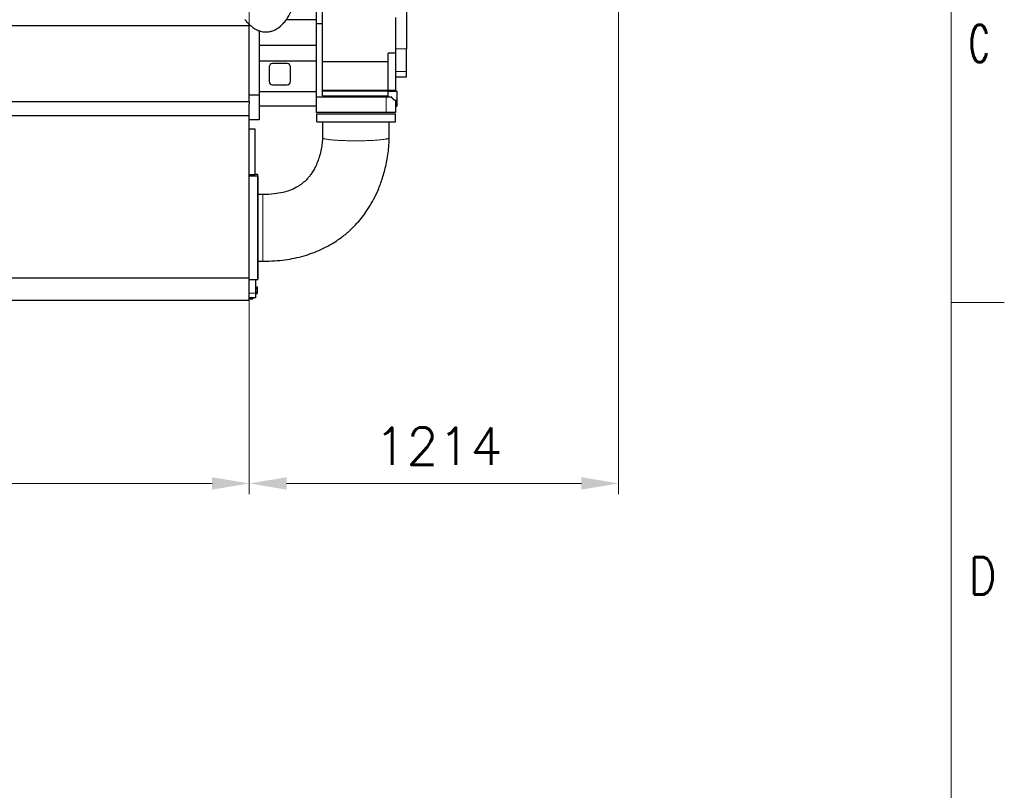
# Model space of a CAD drawing. Header units: inches. Extents: x 0 to 20790, y -12 to 14700.
# Tile 123 of 132: x 17555 to 20790, y 7497 to 10030. Entities that reach past the tile are written whole.
import ezdxf

# ---------------------------------------------------------------- set-up
doc = ezdxf.new("R2010")
doc.units = ezdxf.units.IN
for name, color, linetype, true_color in [('1', 7, 'Continuous', 0xffffff), ('210', 7, 'Continuous', 0xffffff), ('254', 7, 'Continuous', 0xffffff)]:
    doc.layers.add(name, color=color, linetype=linetype, true_color=true_color)
doc.styles.add('latin_extended', font='simplex.shx')
doc.dimstyles.get("Standard").update_dxf_attribs({"dimtxt": 0.18, "dimasz": 0.18, "dimexe": 0.18, "dimexo": 0.0625, "dimgap": 0.09, "dimtad": 0, "dimtih": 1, "dimtoh": 1, "dimdec": 4, "dimzin": 0, "dimdsep": 46, "dimtxsty": 'Standard', "dimcen": 0.09, "dimadec": 0, "dimazin": 0, "dimtfac": 1, "dimtdec": 4, "dimtofl": 0, "dimtmove": 0, "dimatfit": 3, "dimfxl": 1, "dimtolj": 1, "dimtzin": 0, "dimarcsym": 0})

# ---------------------------------------------------------------- blocks, each defined once
blk = doc.blocks.new('_U4')
at = {"layer": '254', "color": 3, "linetype": 'Continuous', "lineweight": 13, "transparency": 16777216}
for p, q in [((13659.3, 9725.7), (13659.3, 8470.6)), ((18309.3, 9725.7), (18309.3, 8470.6)), ((18186.8, 8505.6), (13781.8, 8505.6))]:
    blk.add_line(p, q, dxfattribs=at)
at = {"layer": '254', "color": 3, "transparency": 16777216}
for points in [[(13781.8, 8526), (13781.8, 8485.1), (13659.3, 8505.6)], [(18186.8, 8485.1), (18186.8, 8526), (18309.3, 8505.6)]]:
    blk.add_solid(points, dxfattribs=at)
at = {"layer": 'Defpoints', "color": 0, "transparency": 16777216}
for p in [(13659.3, 9760.7), (18309.3, 9760.7), (13659.3, 8505.6)]:
    blk.add_point(p, dxfattribs=at)
at = {"layer": '254', "color": 2, "lineweight": 13, "transparency": 16777216, "insert": (15768.5, 8689.3), "char_height": 122.5, "attachment_point": 1, "style": 'latin_extended'}
blk.add_mtext('\\A1;4650', dxfattribs=at)
blk = doc.blocks.new('_U5')
at = {"layer": '254', "color": 3, "linetype": 'Continuous', "lineweight": 13, "transparency": 16777216}
for p, q in [((18309.3, 9795.7), (18309.3, 13088.9)), ((18824.3, 12625.7), (18824.3, 13088.9)), ((18701.8, 13053.9), (18431.8, 13053.9))]:
    blk.add_line(p, q, dxfattribs=at)
at = {"layer": '254', "color": 3, "transparency": 16777216}
for points in [[(18431.8, 13074.3), (18431.8, 13033.5), (18309.3, 13053.9)], [(18701.8, 13033.5), (18701.8, 13074.3), (18824.3, 13053.9)]]:
    blk.add_solid(points, dxfattribs=at)
at = {"layer": 'Defpoints', "color": 0, "transparency": 16777216}
for p in [(18309.3, 13053.9), (18824.3, 12590.7), (18309.3, 9760.7)]:
    blk.add_point(p, dxfattribs=at)
at = {"layer": '254', "color": 2, "lineweight": 13, "transparency": 16777216, "insert": (18421, 13237.6), "char_height": 122.5, "attachment_point": 1, "style": 'latin_extended'}
blk.add_mtext('\\A1;515', dxfattribs=at)
blk = doc.blocks.new('_U6')
at = {"layer": '254', "color": 3, "linetype": 'Continuous', "lineweight": 13, "transparency": 16777216}
for p, q in [((19522.8, 11808.1), (19522.8, 8470.6)), ((18309.3, 9725.7), (18309.3, 8470.6)), ((18431.8, 8505.6), (19400.3, 8505.6))]:
    blk.add_line(p, q, dxfattribs=at)
at = {"layer": '254', "color": 3, "transparency": 16777216}
for points in [[(18431.8, 8526), (18431.8, 8485.1), (18309.3, 8505.6)], [(19400.3, 8485.1), (19400.3, 8526), (19522.8, 8505.6)]]:
    blk.add_solid(points, dxfattribs=at)
at = {"layer": 'Defpoints', "color": 0, "transparency": 16777216}
for p in [(19522.8, 11843.1), (18309.3, 9760.7), (19522.8, 8505.6)]:
    blk.add_point(p, dxfattribs=at)
at = {"layer": '254', "color": 2, "lineweight": 13, "transparency": 16777216, "insert": (18720.6, 8689.3), "char_height": 122.5, "attachment_point": 1, "style": 'latin_extended'}
blk.add_mtext('\\A1;1214', dxfattribs=at)

msp = doc.modelspace()

# ---------------------------------------------------------------- linework, layer by layer
at = {"layer": '1', "color": 2, "linetype": 'Continuous', "lineweight": 25}
for p, q in [((18529.302, 10088.691), (18529.302, 10029.691)), ((18549.302, 10017.928), (18549.302, 10083.902)), ((18825.302, 10067.122), (18825.302, 9934.668)), ((18529.302, 10029.691), (18430.497, 10029.691)), ((18529.302, 10029.691), (18529.302, 9945.691)), ((18791.302, 9919.777), (18791.302, 10037.644)), ((14259.37, 10010.691), (18309.302, 10010.691)), ((18309.302, 10010.691), (18309.302, 10014.696)), ((18309.302, 9760.691), (18309.302, 10010.691)), ((18529.302, 10017.928), (18549.302, 10017.928)), ((18549.302, 9779.736), (18549.302, 10017.928)), ((18341.302, 9994.473), (18341.302, 9781.632)), ((18529.302, 9945.691), (18341.302, 9945.691)), ((18529.302, 9945.691), (18529.302, 9893.691)), ((18825.302, 9860.105), (18825.302, 9934.668)), ((18765.302, 9891.381), (18765.302, 9919.777)), ((18791.302, 9919.777), (18765.302, 9919.777)), ((18791.302, 9797.005), (18791.302, 9919.777)), ((18529.302, 9893.691), (18341.302, 9893.691)), ((18374.302, 9874.691), (18374.302, 9826.691)), ((18433.302, 9885.691), (18385.302, 9885.691)), ((18444.302, 9826.691), (18444.302, 9874.691)), ((18529.302, 9893.691), (18529.302, 9792.906)), ((18765.302, 9891.381), (18549.302, 9891.381)), ((18765.302, 9798.058), (18765.302, 9891.381)), ((18791.302, 9842.558), (18825.302, 9842.558)), ((18825.302, 9842.558), (18825.302, 9860.105)), ((18385.302, 9815.691), (18433.302, 9815.691)), ((18341.302, 9781.632), (18309.302, 9781.632)), ((18529.302, 9792.906), (18341.302, 9792.906)), ((18341.302, 9781.632), (18341.302, 9700.691)), ((18529.302, 9792.906), (18529.302, 9770.19)), ((18759.302, 9774.936), (18529.302, 9774.936)), ((18529.302, 9770.19), (18529.302, 9724.936)), ((18764.302, 9794.736), (18549.302, 9794.736)), ((18777.358, 9774.936), (18759.302, 9774.936)), ((18794.302, 9795.428), (18764.302, 9795.428)), ((18764.302, 9795.428), (18764.302, 9780.083)), ((18765.302, 9780.083), (18764.302, 9780.083)), ((18765.302, 9795.428), (18765.302, 9798.058)), ((18791.302, 9797.005), (18765.302, 9797.005)), ((18765.302, 9795.566), (18791.302, 9795.566)), ((18765.302, 9779.736), (18765.302, 9780.083)), ((18765.302, 9774.936), (18765.302, 9779.736)), ((18791.302, 9795.566), (18791.302, 9797.005)), ((18794.302, 9795.428), (18794.302, 9765.428)), ((13659.302, 9760.691), (18309.302, 9760.691)), ((18309.302, 9760.689), (18309.302, 9751.953)), ((18309.302, 9715.691), (18309.302, 9751.953)), ((18529.302, 9745.691), (18341.302, 9745.691)), ((18787.515, 9765.428), (18794.302, 9765.428)), ((18789.302, 9765.428), (18789.302, 9724.936)), ((18789.302, 9745.436), (18794.302, 9745.436)), ((18794.302, 9765.427), (18794.302, 9745.436)), ((13569.302, 9715.691), (18309.302, 9715.691)), ((18309.302, 9181.123), (18309.302, 9715.691)), ((18759.302, 9724.936), (18529.302, 9724.936)), ((18531.302, 9720.773), (18789.302, 9720.773)), ((18531.302, 9694.773), (18531.302, 9720.773)), ((18789.302, 9724.936), (18759.302, 9724.936)), ((18789.302, 9694.773), (18789.302, 9720.773)), ((18341.302, 9700.691), (18309.302, 9700.691)), ((18531.302, 9694.773), (18789.302, 9694.773)), ((18328.802, 9670.691), (18309.302, 9670.691)), ((18328.802, 9595.691), (18328.802, 9670.691)), ((18328.802, 9520.691), (18328.802, 9595.691)), ((18309.302, 9520.691), (18328.802, 9520.691)), ((18337.302, 9515.773), (18309.302, 9515.773)), ((18337.302, 9520.691), (18328.802, 9520.691)), ((18337.302, 9350.691), (18337.302, 9520.691)), ((18337.302, 9515.773), (18337.302, 9175.773)), ((18337.302, 9180.691), (18337.302, 9350.691)), ((13619.302, 9181.123), (18309.302, 9181.123)), ((18309.302, 9107.691), (18309.302, 9181.123)), ((18309.302, 9175.773), (18337.302, 9175.773)), ((18329.302, 9175.773), (18329.302, 9130.691)), ((18329.302, 9130.691), (18329.302, 9115.691)), ((18329.303, 9151.641), (18334.802, 9151.641)), ((18329.303, 9146.166), (18334.802, 9146.166)), ((18329.303, 9135.216), (18334.802, 9135.216)), ((18329.303, 9129.741), (18334.802, 9129.741)), ((18334.802, 9151.641), (18334.802, 9146.166)), ((18334.802, 9146.166), (18334.802, 9135.216)), ((18334.802, 9135.216), (18334.802, 9129.741)), ((13619.302, 9107.691), (18309.302, 9107.691)), ((18329.302, 9115.691), (18309.302, 9115.691)), ((18309.302, 9112.691), (18321.302, 9112.691)), ((18321.302, 9115.691), (18321.302, 9112.691))]:
    msp.add_line(p, q, dxfattribs=at)
at = {"layer": '1', "color": 110, "linetype": 'Continuous', "lineweight": 13}
for p, q in [((18825.302, 9934.668), (18791.302, 9934.668)), ((18825.302, 9860.105), (18791.302, 9860.105)), ((18765.302, 9798.058), (18549.302, 9798.058)), ((18765.302, 9779.736), (18549.302, 9779.736)), ((18759.302, 9774.936), (18759.302, 9724.936)), ((18329.302, 9130.691), (18309.302, 9130.691))]:
    msp.add_line(p, q, dxfattribs=at)
at = {"layer": '1', "color": 2, "linetype": 'Continuous', "lineweight": 25}
for centre, start, end in [((18385.302, 9874.691), 90, 180), ((18433.302, 9874.691), 0, 90), ((18385.302, 9826.691), 180, 270), ((18433.302, 9826.691), 270, 0)]:
    msp.add_arc(centre, 11, start, end, dxfattribs=at)
for points, knots in [([(18294.562, 10030.688), (18295.881, 10029.053), (18298.537, 10025.881), (18303.359, 10020.514), (18310.611, 10013.203), (18321.164, 10004.373), (18334.769, 9996.194), (18349.376, 9991.044), (18363.386, 9989.342), (18375.691, 9990.505), (18385.908, 9993.315), (18398.285, 9998.651), (18410.018, 10006.831), (18421.418, 10018.007), (18430.676, 10029.365), (18439.893, 10043.536), (18448.426, 10060.272), (18454.191, 10075.518), (18457.527, 10088.3), (18458.18, 10094.808), (18458.302, 10098.171)], [0, 0, 0, 0, 0.02630537, 0.05191449, 0.09070245, 0.1561522, 0.22599305, 0.29255042, 0.35350461, 0.40577189, 0.45009967, 0.48825819, 0.57700498, 0.62967016, 0.6891071, 0.76013505, 0.83955276, 0.92060767, 0.95954678, 1, 1, 1, 1]), ([(18787.576, 9765.428), (18787.491, 9765.429), (18787.403, 9765.435), (18787.282, 9765.45), (18787.252, 9765.455), (18787.191, 9765.465), (18787.16, 9765.471), (18787.067, 9765.49), (18787.004, 9765.504), (18786.81, 9765.556), (18786.677, 9765.599), (18786.403, 9765.702), (18786.121, 9765.823), (18785.673, 9766.053), (18785.36, 9766.238), (18785.159, 9766.363), (18785.118, 9766.389), (18785.037, 9766.441), (18784.915, 9766.52), (18784.791, 9766.603), (18784.542, 9766.775), (18784.206, 9767.017), (18783.861, 9767.284), (18783.337, 9767.705), (18782.98, 9768.009), (18782.526, 9768.421), (18782.434, 9768.505), (18782.251, 9768.676), (18782.159, 9768.764), (18781.883, 9769.029), (18781.515, 9769.392), (18781.147, 9769.776), (18780.78, 9770.169), (18780.597, 9770.371), (18780.233, 9770.786), (18780.052, 9770.999), (18779.691, 9771.435), (18779.512, 9771.659), (18779.157, 9772.118), (18778.981, 9772.354), (18778.765, 9772.657), (18778.721, 9772.718), (18778.635, 9772.841), (18778.592, 9772.903), (18778.464, 9773.09), (18778.38, 9773.216), (18778.13, 9773.597), (18777.968, 9773.857), (18777.654, 9774.387), (18777.503, 9774.658), (18777.358, 9774.936)], [0, 0, 0, 0, 0.03677126, 0.03677126, 0.04881162, 0.04881162, 0.06085198, 0.06085198, 0.08493269, 0.08493269, 0.13309413, 0.13309413, 0.18125557, 0.22941701, 0.27757844, 0.27757844, 0.2896188, 0.2896188, 0.30165916, 0.32573988, 0.32573988, 0.37390132, 0.42206275, 0.42206275, 0.51838563, 0.51838563, 0.54246635, 0.54246635, 0.56654707, 0.56654707, 0.6147085, 0.66286994, 0.66286994, 0.71103138, 0.71103138, 0.75919281, 0.75919281, 0.80735425, 0.80735425, 0.85551569, 0.85551569, 0.86755605, 0.86755605, 0.87959641, 0.87959641, 0.90367713, 0.90367713, 0.95183856, 0.95183856, 1, 1, 1, 1]), ([(18549.754, 9694.772), (18549.754, 9687.725), (18549.754, 9678.043), (18549.754, 9665.728), (18549.754, 9657.826), (18549.754, 9649.951), (18549.754, 9644.71), (18549.754, 9642.103)], [0, 0, 0, 0, 0.40141537, 0.55144708, 0.70147916, 0.85150967, 1, 1, 1, 1]), ([(18768.851, 9641.955), (18768.851, 9645.453), (18768.851, 9652.464), (18768.851, 9662.987), (18768.851, 9677.094), (18768.851, 9687.69), (18768.851, 9694.773)], [0, 0, 0, 0, 0.19872518, 0.39820241, 0.59767959, 1, 1, 1, 1]), ([(18549.754, 9642.103), (18549.754, 9641.62), (18549.746, 9640.522), (18549.695, 9638.675), (18549.601, 9636.458), (18549.324, 9631.692), (18548.352, 9621.056), (18545.676, 9603.759), (18540.745, 9583.218), (18533.902, 9562.804), (18526.096, 9545.178), (18517.836, 9530.546), (18510.424, 9519.708), (18503.074, 9510.479), (18493.658, 9500.338), (18480.768, 9489.251), (18462.9, 9477.747), (18442.39, 9468.545), (18417.839, 9461.324), (18388.721, 9456.453), (18366.807, 9455.191), (18354.305, 9455.322)], [0, 0, 0, 0, 0.00485297, 0.0110188, 0.01844587, 0.02690816, 0.05842264, 0.12434857, 0.20062119, 0.26853875, 0.33897816, 0.39391527, 0.4375573, 0.47072973, 0.51316835, 0.57514782, 0.63729824, 0.71928004, 0.79074132, 0.88189877, 1, 1, 1, 1]), ([(18354.312, 9236.223), (18367.002, 9236.196), (18391.139, 9237.02), (18425.612, 9240.495), (18458.182, 9246.057), (18488.686, 9253.551), (18520.791, 9264.055), (18551.353, 9277.046), (18579.189, 9292.08), (18600.311, 9305.705), (18615.697, 9317.011), (18626.96, 9326.1), (18636.446, 9334.307), (18646.088, 9343.239), (18656.75, 9353.927), (18670.206, 9368.665), (18685.814, 9388.009), (18702.642, 9412.48), (18718.551, 9440.036), (18733.85, 9472.262), (18747.98, 9510.322), (18759.978, 9555.466), (18765.677, 9591.298), (18767.785, 9615.109), (18768.391, 9624.387), (18768.763, 9633.294), (18768.846, 9639.108), (18768.851, 9641.955)], [0, 0, 0, 0, 0.05800405, 0.11064825, 0.15847623, 0.20924671, 0.25448235, 0.31336993, 0.3616054, 0.4000069, 0.42922004, 0.44972944, 0.46683196, 0.48709334, 0.51040246, 0.53654443, 0.5792802, 0.62533366, 0.67411921, 0.72688452, 0.79098557, 0.86298795, 0.94413968, 0.95904309, 0.97334152, 0.98696362, 1, 1, 1, 1]), ([(18354.305, 9455.322), (18352.879, 9455.322), (18350.028, 9455.322), (18344.326, 9455.322), (18340.051, 9455.322), (18337.2, 9455.322)], [0, 0, 0, 0, 0.25011138, 0.50008043, 1, 1, 1, 1]), ([(18337.2, 9236.223), (18340.051, 9236.223), (18343.851, 9236.223), (18348.601, 9236.223), (18351.455, 9236.223), (18353.358, 9236.223), (18354.312, 9236.223)], [0, 0, 0, 0, 0.49972687, 0.66622532, 0.83276518, 1, 1, 1, 1])]:
    msp.add_open_spline(points, degree=3, knots=knots, dxfattribs=at)
at = {"layer": '1', "color": 110, "linetype": 'Continuous', "lineweight": 13}
for points, weights in [([(18549.754, 9642.101), (18549.565, 9638.71), (18566.227, 9634.715), (18606.742, 9632.661), (18640.534, 9632.115)], [1.01302902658, 1.00095824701, 0.971016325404, 1.01661171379, 1.01661171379]), ([(18354.308, 9335.74), (18354.309, 9299.519), (18354.311, 9254.008), (18354.312, 9236.068), (18354.312, 9236.223)], [1.01661171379, 1.01661171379, 0.96533392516, 1.00724710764, 1.01547157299])]:
    msp.add_rational_spline(points, weights, degree=4, dxfattribs=at)
for points, weights, knots in [([(18640.534, 9632.115), (18678.693, 9631.498), (18732.703, 9632.431), (18760.597, 9636.779), (18767.993, 9640.686), (18768.534, 9641.1), (18768.827, 9641.525), (18768.851, 9641.958)], [1.01661171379, 1.01661171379, 0.958470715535, 1.01661171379, 1.01661171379, 1.01584947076, 1.0145868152, 1.01302561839], [0, 0, 0, 0, 0, 0.89726335, 0.89726335, 0.89726335, 1, 1, 1, 1, 1]), ([(18354.305, 9455.321), (18354.305, 9455.31), (18354.305, 9455.227), (18354.305, 9455.077), (18354.305, 9451.315), (18354.305, 9427.319), (18354.307, 9374.309), (18354.308, 9335.74)], [1.01548685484, 1.01601310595, 1.01639934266, 1.01661171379, 1.01661171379, 0.958470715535, 1.01661171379, 1.01661171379], [0, 0, 0, 0, 0, 0.05699299, 0.05699299, 0.05699299, 1, 1, 1, 1, 1])]:
    msp.add_rational_spline(points, weights, degree=4, knots=knots, dxfattribs=at)
at = {"layer": '210', "color": 7, "linetype": 'Continuous', "lineweight": 18}
for p, q in [((20615, 175), (20615, 14525)), ((20790, 9100), (20615, 9100))]:
    msp.add_line(p, q, dxfattribs=at)

# ---------------------------------------------------------------- texts
at = {"layer": '210', "color": 211, "linetype": 'Continuous', "lineweight": 18, "char_height": 122.5, "attachment_point": 7, "line_spacing_factor": 0.963855, "style": 'latin_extended'}
for s, insert in [('\\W0.6125;C', (20673.721, 9890.689)), ('\\W0.8203;D', (20673.721, 8140.689))]:
    msp.add_mtext(s, dxfattribs=dict(at, insert=insert))

# ---------------------------------------------------------------- dimensions: what is measured, and where the dimension line sits
at = {"layer": '254', "color": 2, "linetype": 'Continuous', "lineweight": 13}
for base, p1, p2, override, picture, middle in [((18309.302, 13053.873), (18824.302, 12590.691), (18309.302, 9760.691), {"dimscale": 35, "dimtxt": 3.5, "dimasz": 3.5, "dimexe": 1, "dimexo": 1, "dimgap": 1.75, "dimtad": 1, "dimtih": 1, "dimtoh": 0, "dimdec": 2, "dimlfac": 1, "dimzin": 8, "dimdsep": 46, "dimlunit": 2, "dimtxsty": 'latin_extended', "dimsah": 1, "dimse1": 0, "dimse2": 0, "dimsd1": 0, "dimsd2": 0, "dimclrd": 3, "dimclre": 3, "dimclrt": 2, "dimtol": 0, "dimtm": -0.1, "dimtfac": 0.714286, "dimtdec": 3, "dimtofl": 1, "dimtmove": 0, "dimtzin": 8, "dimlwd": 13, "dimlwe": 13}, '_U5', (18566.802, 13053.873)), ((19522.809, 8505.565), (18309.302, 9760.691), (19522.809, 11843.12), {"dimscale": 35, "dimtxt": 3.5, "dimasz": 3.5, "dimexe": 1, "dimexo": 1, "dimgap": 1.75, "dimtad": 1, "dimtih": 1, "dimtoh": 0, "dimdec": 0, "dimlfac": 1, "dimzin": 8, "dimdsep": 46, "dimlunit": 2, "dimtxsty": 'latin_extended', "dimsah": 1, "dimse1": 0, "dimse2": 0, "dimsd1": 0, "dimsd2": 0, "dimclrd": 3, "dimclre": 3, "dimclrt": 2, "dimtol": 0, "dimtm": -0.1, "dimtfac": 0.714286, "dimtdec": 3, "dimtofl": 1, "dimtmove": 0, "dimtzin": 8, "dimlwd": 13, "dimlwe": 13}, '_U6', (18916.056, 8505.565)), ((13659.302, 8505.565), (18309.302, 9760.691), (13659.302, 9760.691), {"dimscale": 35, "dimtxt": 3.5, "dimasz": 3.5, "dimexe": 1, "dimexo": 1, "dimgap": 1.75, "dimtad": 1, "dimtih": 1, "dimtoh": 0, "dimdec": 2, "dimlfac": 1, "dimzin": 8, "dimdsep": 46, "dimlunit": 2, "dimtxsty": 'latin_extended', "dimsah": 1, "dimse1": 0, "dimse2": 0, "dimsd1": 0, "dimsd2": 0, "dimclrd": 3, "dimclre": 3, "dimclrt": 2, "dimtol": 0, "dimtm": -0.1, "dimtfac": 0.714286, "dimtdec": 3, "dimtofl": 1, "dimtmove": 0, "dimtzin": 8, "dimlwd": 13, "dimlwe": 13}, '_U4', (15984.302, 8505.565))]:
    dim = msp.add_linear_dim(base=base, p1=p1, p2=p2, dimstyle='Standard', override=override, dxfattribs=at)
    dim.commit()
    dim.dimension.update_dxf_attribs({"geometry": picture, "text_midpoint": middle, "dimtype": 160})

doc.saveas('drawing.dxf')
